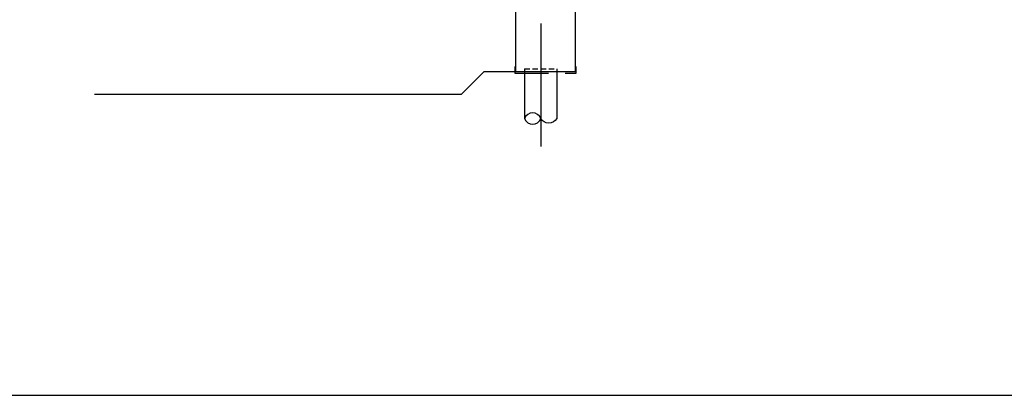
# Model space of a CAD drawing. Extents: x 0 to 140000, y 0 to 84100.
# Tile 30 of 48: x 87363 to 96534, y 1000 to 4497. Entities that reach past the tile are written whole.
import ezdxf

# ---------------------------------------------------------------- set-up
doc = ezdxf.new("R2010")
doc.units = 0
doc.header["$LTSCALE"] = 100
doc.header["$MEASUREMENT"] = 0
for name, pattern in [('B0201', [50, 31.25, -6.25, 6.25, -6.25]), ('B0403', [37.5, 25, -12.5]), ('B0702', [4.6875, 3.125, -1.5625]), ('HIDDENX2', [0.75, 0.5, -0.25])]:
    doc.linetypes.add(name, pattern=pattern)
doc.layers.get('0').update_dxf_attribs({"linetype": 'CONTINUOUS'})
for name, color, linetype in [('AL$7A---_STRAMIEN', 1, 'B0201'), ('AL16----_FUNDERING', 2, 'CONTINUOUS'), ('AL21XN6-_KUNSTSTOF', 2, 'CONTINUOUS'), ('AL28----_KONSTRUKTIE', 3, 'CONTINUOUS'), ('AL43----_VLOERAFW', 1, 'CONTINUOUS'), ('BL$8A---_HULPLIJNEN', 1, 'CONTINUOUS')]:
    doc.layers.add(name, color=color, linetype=linetype)

# ---------------------------------------------------------------- blocks, each defined once
blk = doc.blocks.new('BORDER')
at = {"linetype": 'BYBLOCK'}
blk.add_line((0, 0), (1, 0), dxfattribs=at)

msp = doc.modelspace()

# ---------------------------------------------------------------- linework, layer by layer
at = {"layer": 'AL$7A---_STRAMIEN'}
msp.add_line((92216, 14460.4), (92216, 3316.2), dxfattribs=at)
at = {"layer": 'AL16----_FUNDERING'}
msp.add_lwpolyline([(92536, 4010.4), (91986, 4010.4), (91986, 4610.4), (92316, 4610.4), (92316, 4610.4), (92536, 4610.4)], close=True, dxfattribs=at)
at = {"layer": 'AL21XN6-_KUNSTSTOF', "color": 0, "linetype": 'B0702'}
msp.add_lwpolyline([(91976, 4060.4), (91976, 4000.4), (92546, 4000.4), (92546, 4060.4)], dxfattribs=at)
at = {"layer": 'AL28----_KONSTRUKTIE', "color": 1, "linetype": 'CONTINUOUS'}
for p, q in [((92066, 4040.4), (92066, 3575.9)), ((92366, 4040.4), (92366, 3575.9))]:
    msp.add_line(p, q, dxfattribs=at)
at = {"layer": 'AL28----_KONSTRUKTIE', "color": 1, "linetype": 'HIDDENX2'}
msp.add_line((92066, 4040.4), (92366, 4040.4), dxfattribs=at)
at = {"layer": 'AL28----_KONSTRUKTIE', "color": 1, "linetype": 'CONTINUOUS'}
msp.add_lwpolyline([(92366, 3575.9, -0.563468), (92216, 3575.9, 0.716749), (92066, 3575.9, 0.698452), (92216, 3575.9)], format="xyb", dxfattribs=at)
at = {"layer": 'AL43----_VLOERAFW', "color": 1, "linetype": 'CONTINUOUS'}
for p, q in [((91686, 4010.4), (91476, 3800.4)), ((91986, 4010.4), (91686, 4010.4)), ((91476, 3800.4), (88059.4, 3800.4))]:
    msp.add_line(p, q, dxfattribs=at)

# ---------------------------------------------------------------- block references
at = {"layer": 'BL$8A---_HULPLIJNEN', "linetype": 'B0403', "xscale": 138000, "yscale": 82100, "zscale": 138000}
msp.add_blockref('BORDER', (1000, 1000), dxfattribs=at)

doc.saveas('drawing.dxf')
